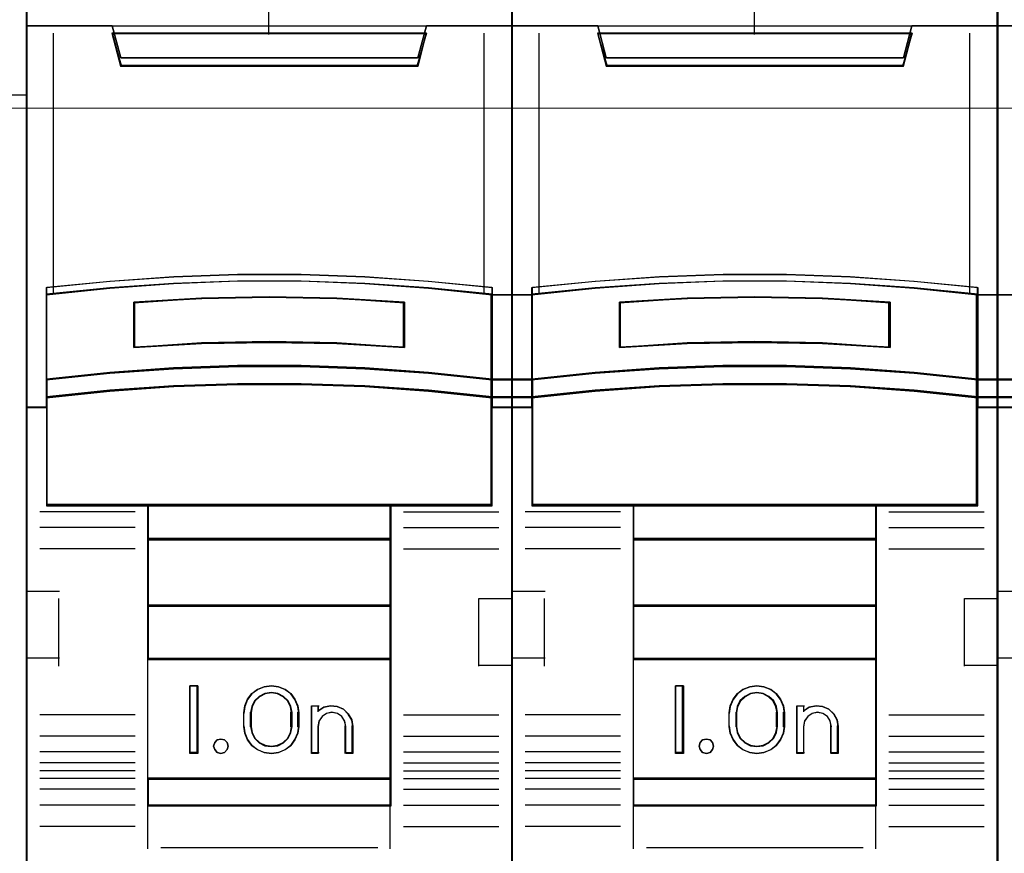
# Model space of a CAD drawing. Header units: millimetres. Extents: x 0 to 1096681, y -272449 to 90187.
# Tile 9 of 35: x 920067 to 923708, y -140419 to -137336. Entities that reach past the tile are written whole.
import ezdxf

# ---------------------------------------------------------------- set-up
doc = ezdxf.new("R2010")
doc.units = ezdxf.units.MM
doc.layers.add('45', color=7, linetype='Continuous')

msp = doc.modelspace()

# ---------------------------------------------------------------- linework, layer by layer
at = {"lineweight": 0}
msp.add_line((912950.761, -137662.987), (933790.438, -137662.987), dxfattribs=at)
for points in [[(921814.577, -138351.942), (921961.674, -138351.942)], [(921961.995, -138354.958), (921814.577, -138354.958)], [(923609.974, -138351.942), (923757.071, -138351.942)], [(923757.392, -138354.958), (923609.974, -138354.958)]]:
    msp.add_lwpolyline(points)
for points in [[(921814.577, -138664.169), (921961.408, -138664.169), (921961.408, -138734.361), (921814.577, -138734.361)], [(921814.577, -138667.598), (921961.408, -138667.598), (921961.408, -138731.012), (921814.577, -138731.012)], [(923609.974, -138664.169), (923756.805, -138664.169), (923756.805, -138734.361), (923609.974, -138734.361)], [(923609.974, -138667.598), (923756.805, -138667.598), (923756.805, -138731.012), (923609.974, -138731.012)]]:
    msp.add_lwpolyline(points, close=True)
at = {"layer": '45', "color": 7}
for points in [[(916492.371, -135413.422), (916492.371, -143714.553), (916492.371, -143714.553), (920093.67, -143714.553), (920093.67, -143714.553), (920093.67, -135413.422), (920093.67, -135413.422), (916492.371, -135413.422), (916492.371, -135413.422)], [(921889.067, -135516.31), (920091.76, -135516.31), (920091.76, -143687.009), (921889.067, -143687.009), (921889.067, -135516.31)], [(923684.464, -135516.31), (921887.157, -135516.31), (921887.157, -143687.009), (923684.464, -143687.009), (923684.464, -135516.31)], [(925479.861, -135516.31), (923682.554, -135516.31), (923682.554, -143687.009), (925479.861, -143687.009), (925479.861, -135516.31)], [(920872.521, -138277.886), (921108.306, -138277.886), (921344.091, -138286.673), (921579.32, -138303.148), (921814.55, -138326.213), (921814.55, -138639.785), (921814.55, -138706.783), (921814.55, -138769.937), (921889.067, -138769.937), (921889.067, -137358.585), (921788.969, -137358.585), (921571.535, -137358.585), (921539.838, -137476.655), (920440.989, -137476.655), (920409.291, -137358.585), (920191.857, -137358.585), (920091.76, -137358.585), (920091.76, -138769.937), (920166.277, -138769.937), (920166.277, -138706.783), (920166.277, -138639.785), (920166.277, -138326.213), (920400.394, -138303.148), (920636.735, -138286.673), (920872.521, -138277.886)], [(922667.918, -138277.886), (922903.703, -138277.886), (923139.488, -138286.673), (923374.717, -138303.148), (923609.947, -138326.213), (923609.947, -138639.785), (923609.947, -138706.783), (923609.947, -138769.937), (923684.464, -138769.937), (923684.464, -137358.585), (923584.366, -137358.585), (923366.932, -137358.585), (923335.235, -137476.655), (922236.386, -137476.655), (922204.688, -137358.585), (921987.254, -137358.585), (921887.157, -137358.585), (921887.157, -138769.937), (921961.674, -138769.937), (921961.674, -138706.783), (921961.674, -138639.785), (921961.674, -138326.213), (922195.791, -138303.148), (922432.132, -138286.673), (922667.918, -138277.886)], [(920440.317, -137507.923), (921540.51, -137507.923), (921572.246, -137386.089), (920989.856, -137386.089), (920408.58, -137386.089), (920440.317, -137507.923)], [(922235.714, -137507.923), (923335.907, -137507.923), (923367.643, -137386.089), (922785.253, -137386.089), (922203.977, -137386.089), (922235.714, -137507.923)], [(921344.035, -138627.291), (921579.306, -138643.354), (921814.577, -138667.725), (921814.577, -138351.447), (921579.306, -138328.184), (921344.035, -138311.566), (921108.207, -138302.704), (920872.38, -138302.704), (920636.553, -138311.566), (920400.17, -138328.184), (920166.011, -138351.447), (920166.011, -138667.725), (920400.17, -138643.354), (920636.553, -138627.291), (920872.38, -138618.982), (921108.207, -138618.982), (921344.035, -138627.291)], [(923139.432, -138627.291), (923374.703, -138643.354), (923609.974, -138667.725), (923609.974, -138351.447), (923374.703, -138328.184), (923139.432, -138311.566), (922903.604, -138302.704), (922667.777, -138302.704), (922431.95, -138311.566), (922195.567, -138328.184), (921961.408, -138351.447), (921961.408, -138667.725), (922195.567, -138643.354), (922431.95, -138627.291), (922667.777, -138618.982), (922903.604, -138618.982), (923139.432, -138627.291)], [(921490.594, -138380.496), (921490.594, -138547.804), (921240.444, -138533.815), (920989.737, -138529.338), (920740.144, -138533.815), (920489.994, -138547.804), (920489.994, -138380.496), (920740.144, -138365.947), (920989.737, -138361.471), (921240.444, -138365.947), (921490.594, -138380.496)], [(921240.444, -138533.815), (921490.594, -138547.804), (921490.594, -138380.496), (921240.444, -138365.947), (920989.737, -138361.471), (920740.144, -138365.947), (920489.994, -138380.496), (920489.994, -138547.804), (920740.144, -138533.815), (920989.737, -138529.338), (921240.444, -138533.815)], [(923285.991, -138380.496), (923285.991, -138547.804), (923035.841, -138533.815), (922785.134, -138529.338), (922535.541, -138533.815), (922285.391, -138547.804), (922285.391, -138380.496), (922535.541, -138365.947), (922785.134, -138361.471), (923035.841, -138365.947), (923285.991, -138380.496)], [(923035.841, -138533.815), (923285.991, -138547.804), (923285.991, -138380.496), (923035.841, -138365.947), (922785.134, -138361.471), (922535.541, -138365.947), (922285.391, -138380.496), (922285.391, -138547.804), (922535.541, -138533.815), (922785.134, -138529.338), (923035.841, -138533.815)], [(921579.306, -138640.335), (921344.035, -138623.907), (921108.207, -138615.409), (920872.38, -138615.409), (920636.553, -138623.907), (920400.17, -138640.335), (920166.011, -138665.261), (920166.011, -138734.375), (920400.17, -138709.449), (920636.553, -138693.02), (920872.38, -138684.523), (921108.207, -138684.523), (921344.035, -138693.02), (921579.306, -138709.449), (921814.577, -138734.375), (921814.577, -138665.261), (921579.306, -138640.335)], [(923374.703, -138640.335), (923139.432, -138623.907), (922903.604, -138615.409), (922667.777, -138615.409), (922431.95, -138623.907), (922195.567, -138640.335), (921961.408, -138665.261), (921961.408, -138734.375), (922195.567, -138709.449), (922431.95, -138693.02), (922667.777, -138684.523), (922903.604, -138684.523), (923139.432, -138693.02), (923374.703, -138709.449), (923609.974, -138734.375), (923609.974, -138665.261), (923374.703, -138640.335)], [(921344.035, -138690.583), (921108.207, -138682.298), (920872.38, -138682.298), (920636.553, -138690.583), (920400.17, -138706.601), (920166.011, -138730.903), (920166.011, -138794.422), (920166.011, -139133.558), (920540.887, -139133.558), (921439.701, -139133.558), (921814.577, -139133.558), (921814.577, -138794.422), (921814.577, -138730.903), (921579.306, -138706.601), (921344.035, -138690.583)], [(923139.432, -138690.583), (922903.604, -138682.298), (922667.777, -138682.298), (922431.95, -138690.583), (922195.567, -138706.601), (921961.408, -138730.903), (921961.408, -138794.422), (921961.408, -139133.558), (922336.284, -139133.558), (923235.098, -139133.558), (923609.974, -139133.558), (923609.974, -138794.422), (923609.974, -138730.903), (923374.703, -138706.601), (923139.432, -138690.583)], [(920540.131, -139258.974), (921440.695, -139258.974), (921440.695, -139129.497), (920540.131, -139129.497), (920540.131, -139258.974)], [(922335.528, -139258.974), (923236.092, -139258.974), (923236.092, -139129.497), (922335.528, -139129.497), (922335.528, -139258.974)], [(921440.695, -139254.913), (920540.131, -139254.913), (920540.131, -139505.268), (921440.695, -139505.268), (921440.695, -139254.913)], [(923236.092, -139254.913), (922335.528, -139254.913), (922335.528, -139505.268), (923236.092, -139505.268), (923236.092, -139254.913)], [(921440.695, -139501.446), (920540.131, -139501.446), (920540.131, -139701.873), (921440.695, -139701.873), (921440.695, -139501.446)], [(923236.092, -139501.446), (922335.528, -139501.446), (922335.528, -139701.873), (923236.092, -139701.873), (923236.092, -139501.446)], [(920540.131, -140145.011), (921440.695, -140145.011), (921440.695, -139698.051), (920540.131, -139698.051), (920540.131, -140145.011)], [(922335.528, -140145.011), (923236.092, -140145.011), (923236.092, -139698.051), (922335.528, -139698.051), (922335.528, -140145.011)], [(920726.117, -139799.34), (920726.117, -140049.695), (920696.512, -140049.695), (920696.512, -139799.34), (920726.117, -139799.34)], [(921096.036, -139873.89), (921099.999, -139898.925), (921099.999, -139950.109), (921096.036, -139975.144), (921085.28, -139999.624), (921069.995, -140020.765), (921049.048, -140035.786), (921024.139, -140045.8), (920998.098, -140049.695), (920971.49, -140045.8), (920946.581, -140035.786), (920926.2, -140020.765), (920910.349, -139999.624), (920899.592, -139975.144), (920895.63, -139950.109), (920895.63, -139898.925), (920899.592, -139873.89), (920910.349, -139849.411), (920926.2, -139828.269), (920946.581, -139813.248), (920971.49, -139803.234), (920998.098, -139799.34), (921024.139, -139803.234), (921049.048, -139813.248), (921069.995, -139828.269), (921085.28, -139849.411), (921096.036, -139873.89)], [(922521.514, -139799.34), (922521.514, -140049.695), (922491.909, -140049.695), (922491.909, -139799.34), (922521.514, -139799.34)], [(922891.433, -139873.89), (922895.396, -139898.925), (922895.396, -139950.109), (922891.433, -139975.144), (922880.677, -139999.624), (922865.392, -140020.765), (922844.445, -140035.786), (922819.536, -140045.8), (922793.495, -140049.695), (922766.887, -140045.8), (922741.978, -140035.786), (922721.597, -140020.765), (922705.746, -139999.624), (922694.989, -139975.144), (922691.027, -139950.109), (922691.027, -139898.925), (922694.989, -139873.89), (922705.746, -139849.411), (922721.597, -139828.269), (922741.978, -139813.248), (922766.887, -139803.234), (922793.495, -139799.34), (922819.536, -139803.234), (922844.445, -139813.248), (922865.392, -139828.269), (922880.677, -139849.411), (922891.433, -139873.89)], [(921074.453, -139950.119), (921074.453, -139898.756), (921070.464, -139876.425), (921060.208, -139855.21), (921042.544, -139838.461), (921021.461, -139827.853), (920998.099, -139823.945), (920974.168, -139827.853), (920953.085, -139838.461), (920935.421, -139855.21), (920925.164, -139876.425), (920921.176, -139898.756), (920921.176, -139950.119), (920925.164, -139972.451), (920935.421, -139993.666), (920953.085, -140010.415), (920974.168, -140021.023), (920998.099, -140024.372), (921021.461, -140021.023), (921042.544, -140010.415), (921060.208, -139993.666), (921070.464, -139972.451), (921074.453, -139950.119)], [(922869.85, -139950.119), (922869.85, -139898.756), (922865.861, -139876.425), (922855.605, -139855.21), (922837.941, -139838.461), (922816.858, -139827.853), (922793.496, -139823.945), (922769.565, -139827.853), (922748.482, -139838.461), (922730.818, -139855.21), (922720.561, -139876.425), (922716.573, -139898.756), (922716.573, -139950.119), (922720.561, -139972.451), (922730.818, -139993.666), (922748.482, -140010.415), (922769.565, -140021.023), (922793.496, -140024.372), (922816.858, -140021.023), (922837.941, -140010.415), (922855.605, -139993.666), (922865.861, -139972.451), (922869.85, -139950.119)], [(921191.993, -139878.76), (921217.065, -139873.156), (921240.996, -139875.398), (921264.358, -139885.486), (921282.592, -139902.859), (921295.128, -139924.717), (921299.116, -139949.376), (921299.116, -140049.695), (921272.905, -140049.695), (921272.905, -139949.376), (921268.917, -139929.2), (921258.66, -139912.947), (921242.136, -139901.738), (921221.623, -139897.815), (921202.25, -139901.738), (921186.295, -139912.947), (921174.329, -139929.2), (921170.911, -139949.376), (921170.911, -140049.695), (921145.839, -140049.695), (921145.839, -139873.156), (921170.911, -139873.156), (921170.911, -139892.211), (921191.993, -139878.76)], [(922987.39, -139878.76), (923012.462, -139873.156), (923036.393, -139875.398), (923059.755, -139885.486), (923077.989, -139902.859), (923090.525, -139924.717), (923094.513, -139949.376), (923094.513, -140049.695), (923068.302, -140049.695), (923068.302, -139949.376), (923064.314, -139929.2), (923054.057, -139912.947), (923037.533, -139901.738), (923017.02, -139897.815), (922997.647, -139901.738), (922981.692, -139912.947), (922969.726, -139929.2), (922966.308, -139949.376), (922966.308, -140049.695), (922941.236, -140049.695), (922941.236, -139873.156), (922966.308, -139873.156), (922966.308, -139892.211), (922987.39, -139878.76)], [(920834.494, -140009.445), (920838.091, -140022.467), (920834.494, -140035.489), (920824.901, -140045.551), (920811.712, -140049.695), (920797.323, -140045.551), (920788.33, -140035.489), (920784.134, -140022.467), (920788.33, -140009.445), (920797.323, -139999.382), (920811.712, -139996.422), (920824.901, -139999.382), (920834.494, -140009.445)], [(922629.891, -140009.445), (922633.488, -140022.467), (922629.891, -140035.489), (922620.298, -140045.551), (922607.109, -140049.695), (922592.72, -140045.551), (922583.727, -140035.489), (922579.531, -140022.467), (922583.727, -140009.445), (922592.72, -139999.382), (922607.109, -139996.422), (922620.298, -139999.382), (922629.891, -140009.445)], [(921440.695, -140140.95), (920540.131, -140140.95), (920540.131, -140243.433), (921440.695, -140243.433), (921440.695, -140140.95)], [(923236.092, -140140.95), (922335.528, -140140.95), (922335.528, -140243.433), (923236.092, -140243.433), (923236.092, -140140.95)]]:
    msp.add_lwpolyline(points, close=True, dxfattribs=at)
at = {"layer": '45', "color": 59}
for points in [[(916493.087, -135414.139), (916493.087, -143714.075), (920093.192, -143714.075), (920093.192, -135414.139), (916493.087, -135414.139)], [(921887.157, -135518.221), (920093.67, -135518.221), (920093.67, -143685.097), (921887.157, -143685.097), (921887.157, -135518.221)], [(923682.554, -135518.221), (921889.067, -135518.221), (921889.067, -143685.097), (923682.554, -143685.097), (923682.554, -135518.221)], [(925477.951, -135518.221), (923684.464, -135518.221), (923684.464, -143685.097), (925477.951, -143685.097), (925477.951, -135518.221)], [(920872.771, -138277.308), (921108.055, -138277.308), (921343.34, -138286.07), (921578.069, -138302.501), (921812.798, -138325.503), (921812.798, -138638.227), (921812.798, -138705.043), (921812.798, -138768.026), (921887.157, -138768.026), (921887.157, -137360.496), (921787.272, -137360.496), (921570.3, -137360.496), (921538.67, -137478.247), (920442.157, -137478.247), (920410.526, -137360.496), (920193.555, -137360.496), (920093.67, -137360.496), (920093.67, -138768.026), (920168.028, -138768.026), (920168.028, -138705.043), (920168.028, -138638.227), (920168.028, -138325.503), (920401.648, -138302.501), (920637.487, -138286.07), (920872.771, -138277.308)], [(922668.168, -138277.308), (922903.452, -138277.308), (923138.737, -138286.07), (923373.466, -138302.501), (923608.195, -138325.503), (923608.195, -138638.227), (923608.195, -138705.043), (923608.195, -138768.026), (923682.554, -138768.026), (923682.554, -137360.496), (923582.669, -137360.496), (923365.697, -137360.496), (923334.067, -137478.247), (922237.554, -137478.247), (922205.923, -137360.496), (921988.952, -137360.496), (921889.067, -137360.496), (921889.067, -138768.026), (921963.425, -138768.026), (921963.425, -138705.043), (921963.425, -138638.227), (921963.425, -138325.503), (922197.045, -138302.501), (922432.884, -138286.07), (922668.168, -138277.308)], [(920440.317, -137507.923), (921540.51, -137507.923), (921572.246, -137386.089), (920989.856, -137386.089), (920408.58, -137386.089), (920440.317, -137507.923)], [(922235.714, -137507.923), (923335.907, -137507.923), (923367.643, -137386.089), (922785.253, -137386.089), (922203.977, -137386.089), (922235.714, -137507.923)], [(921344.035, -138627.291), (921579.306, -138643.354), (921814.577, -138667.725), (921814.577, -138351.447), (921579.306, -138328.184), (921344.035, -138311.566), (921108.207, -138302.704), (920872.38, -138302.704), (920636.553, -138311.566), (920400.17, -138328.184), (920166.011, -138351.447), (920166.011, -138667.725), (920400.17, -138643.354), (920636.553, -138627.291), (920872.38, -138618.982), (921108.207, -138618.982), (921344.035, -138627.291)], [(923139.432, -138627.291), (923374.703, -138643.354), (923609.974, -138667.725), (923609.974, -138351.447), (923374.703, -138328.184), (923139.432, -138311.566), (922903.604, -138302.704), (922667.777, -138302.704), (922431.95, -138311.566), (922195.567, -138328.184), (921961.408, -138351.447), (921961.408, -138667.725), (922195.567, -138643.354), (922431.95, -138627.291), (922667.777, -138618.982), (922903.604, -138618.982), (923139.432, -138627.291)], [(921490.594, -138380.496), (921490.594, -138547.804), (921240.444, -138533.815), (920989.737, -138529.338), (920740.144, -138533.815), (920489.994, -138547.804), (920489.994, -138380.496), (920740.144, -138365.947), (920989.737, -138361.471), (921240.444, -138365.947), (921490.594, -138380.496)], [(921240.444, -138533.815), (921490.594, -138547.804), (921490.594, -138380.496), (921240.444, -138365.947), (920989.737, -138361.471), (920740.144, -138365.947), (920489.994, -138380.496), (920489.994, -138547.804), (920740.144, -138533.815), (920989.737, -138529.338), (921240.444, -138533.815)], [(921239.489, -138532.19), (921488.684, -138545.892), (921488.684, -138382.016), (921239.489, -138367.766), (920989.739, -138363.382), (920741.099, -138367.766), (920491.904, -138382.016), (920491.904, -138545.892), (920741.099, -138532.19), (920989.739, -138527.806), (921239.489, -138532.19)], [(923285.991, -138380.496), (923285.991, -138547.804), (923035.841, -138533.815), (922785.134, -138529.338), (922535.541, -138533.815), (922285.391, -138547.804), (922285.391, -138380.496), (922535.541, -138365.947), (922785.134, -138361.471), (923035.841, -138365.947), (923285.991, -138380.496)], [(923035.841, -138533.815), (923285.991, -138547.804), (923285.991, -138380.496), (923035.841, -138365.947), (922785.134, -138361.471), (922535.541, -138365.947), (922285.391, -138380.496), (922285.391, -138547.804), (922535.541, -138533.815), (922785.134, -138529.338), (923035.841, -138533.815)], [(923034.886, -138532.19), (923284.081, -138545.892), (923284.081, -138382.016), (923034.886, -138367.766), (922785.136, -138363.382), (922536.496, -138367.766), (922287.301, -138382.016), (922287.301, -138545.892), (922536.496, -138532.19), (922785.136, -138527.806), (923034.886, -138532.19)], [(921579.306, -138640.335), (921344.035, -138623.907), (921108.207, -138615.409), (920872.38, -138615.409), (920636.553, -138623.907), (920400.17, -138640.335), (920166.011, -138665.261), (920166.011, -138734.375), (920400.17, -138709.449), (920636.553, -138693.02), (920872.38, -138684.523), (921108.207, -138684.523), (921344.035, -138693.02), (921579.306, -138709.449), (921814.577, -138734.375), (921814.577, -138665.261), (921579.306, -138640.335)], [(921577.941, -138641.445), (921343.215, -138625.545), (921107.934, -138617.32), (920872.653, -138617.32), (920637.373, -138625.545), (920401.537, -138641.445), (920167.921, -138665.571), (920167.921, -138732.464), (920401.537, -138708.339), (920637.373, -138692.438), (920872.653, -138684.213), (921107.934, -138684.213), (921343.215, -138692.438), (921577.941, -138708.339), (921812.667, -138732.464), (921812.667, -138665.571), (921577.941, -138641.445)], [(923374.703, -138640.335), (923139.432, -138623.907), (922903.604, -138615.409), (922667.777, -138615.409), (922431.95, -138623.907), (922195.567, -138640.335), (921961.408, -138665.261), (921961.408, -138734.375), (922195.567, -138709.449), (922431.95, -138693.02), (922667.777, -138684.523), (922903.604, -138684.523), (923139.432, -138693.02), (923374.703, -138709.449), (923609.974, -138734.375), (923609.974, -138665.261), (923374.703, -138640.335)], [(923373.338, -138641.445), (923138.612, -138625.545), (922903.331, -138617.32), (922668.05, -138617.32), (922432.77, -138625.545), (922196.934, -138641.445), (921963.318, -138665.571), (921963.318, -138732.464), (922196.934, -138708.339), (922432.77, -138692.438), (922668.05, -138684.213), (922903.331, -138684.213), (923138.612, -138692.438), (923373.338, -138708.339), (923608.064, -138732.464), (923608.064, -138665.571), (923373.338, -138641.445)], [(921344.035, -138690.583), (921108.207, -138682.298), (920872.38, -138682.298), (920636.553, -138690.583), (920400.17, -138706.601), (920166.011, -138730.903), (920166.011, -138794.422), (920166.011, -139133.558), (920540.887, -139133.558), (921439.701, -139133.558), (921814.577, -139133.558), (921814.577, -138794.422), (921814.577, -138730.903), (921579.306, -138706.601), (921344.035, -138690.583)], [(923139.432, -138690.583), (922903.604, -138682.298), (922667.777, -138682.298), (922431.95, -138690.583), (922195.567, -138706.601), (921961.408, -138730.903), (921961.408, -138794.422), (921961.408, -139133.558), (922336.284, -139133.558), (923235.098, -139133.558), (923609.974, -139133.558), (923609.974, -138794.422), (923609.974, -138730.903), (923374.703, -138706.601), (923139.432, -138690.583)], [(920540.131, -139258.974), (921440.695, -139258.974), (921440.695, -139129.497), (920540.131, -139129.497), (920540.131, -139258.974)], [(920541.803, -139257.063), (921438.785, -139257.063), (921438.785, -139131.408), (920541.803, -139131.408), (920541.803, -139257.063)], [(922335.528, -139258.974), (923236.092, -139258.974), (923236.092, -139129.497), (922335.528, -139129.497), (922335.528, -139258.974)], [(922337.2, -139257.063), (923234.182, -139257.063), (923234.182, -139131.408), (922337.2, -139131.408), (922337.2, -139257.063)], [(921440.695, -139254.913), (920540.131, -139254.913), (920540.131, -139505.268), (921440.695, -139505.268), (921440.695, -139254.913)], [(921438.785, -139256.824), (920541.803, -139256.824), (920541.803, -139503.596), (921438.785, -139503.596), (921438.785, -139256.824)], [(923236.092, -139254.913), (922335.528, -139254.913), (922335.528, -139505.268), (923236.092, -139505.268), (923236.092, -139254.913)], [(923234.182, -139256.824), (922337.2, -139256.824), (922337.2, -139503.596), (923234.182, -139503.596), (923234.182, -139256.824)], [(921440.695, -139501.446), (920540.131, -139501.446), (920540.131, -139701.873), (921440.695, -139701.873), (921440.695, -139501.446)], [(921438.785, -139503.357), (920541.803, -139503.357), (920541.803, -139699.962), (921438.785, -139699.962), (921438.785, -139503.357)], [(923236.092, -139501.446), (922335.528, -139501.446), (922335.528, -139701.873), (923236.092, -139701.873), (923236.092, -139501.446)], [(923234.182, -139503.357), (922337.2, -139503.357), (922337.2, -139699.962), (923234.182, -139699.962), (923234.182, -139503.357)], [(920540.131, -140145.011), (921440.695, -140145.011), (921440.695, -139698.051), (920540.131, -139698.051), (920540.131, -140145.011)], [(922335.528, -140145.011), (923236.092, -140145.011), (923236.092, -139698.051), (922335.528, -139698.051), (922335.528, -140145.011)], [(920726.117, -139799.34), (920726.117, -140049.695), (920696.512, -140049.695), (920696.512, -139799.34), (920726.117, -139799.34)], [(921096.036, -139873.89), (921099.999, -139898.925), (921099.999, -139950.109), (921096.036, -139975.144), (921085.28, -139999.624), (921069.995, -140020.765), (921049.048, -140035.786), (921024.139, -140045.8), (920998.098, -140049.695), (920971.49, -140045.8), (920946.581, -140035.786), (920926.2, -140020.765), (920910.349, -139999.624), (920899.592, -139975.144), (920895.63, -139950.109), (920895.63, -139898.925), (920899.592, -139873.89), (920910.349, -139849.411), (920926.2, -139828.269), (920946.581, -139813.248), (920971.49, -139803.234), (920998.098, -139799.34), (921024.139, -139803.234), (921049.048, -139813.248), (921069.995, -139828.269), (921085.28, -139849.411), (921096.036, -139873.89)], [(922521.514, -139799.34), (922521.514, -140049.695), (922491.909, -140049.695), (922491.909, -139799.34), (922521.514, -139799.34)], [(922891.433, -139873.89), (922895.396, -139898.925), (922895.396, -139950.109), (922891.433, -139975.144), (922880.677, -139999.624), (922865.392, -140020.765), (922844.445, -140035.786), (922819.536, -140045.8), (922793.495, -140049.695), (922766.887, -140045.8), (922741.978, -140035.786), (922721.597, -140020.765), (922705.746, -139999.624), (922694.989, -139975.144), (922691.027, -139950.109), (922691.027, -139898.925), (922694.989, -139873.89), (922705.746, -139849.411), (922721.597, -139828.269), (922741.978, -139813.248), (922766.887, -139803.234), (922793.495, -139799.34), (922819.536, -139803.234), (922844.445, -139813.248), (922865.392, -139828.269), (922880.677, -139849.411), (922891.433, -139873.89)], [(921074.453, -139950.119), (921074.453, -139898.756), (921070.464, -139876.425), (921060.208, -139855.21), (921042.544, -139838.461), (921021.461, -139827.853), (920998.099, -139823.945), (920974.168, -139827.853), (920953.085, -139838.461), (920935.421, -139855.21), (920925.164, -139876.425), (920921.176, -139898.756), (920921.176, -139950.119), (920925.164, -139972.451), (920935.421, -139993.666), (920953.085, -140010.415), (920974.168, -140021.023), (920998.099, -140024.372), (921021.461, -140021.023), (921042.544, -140010.415), (921060.208, -139993.666), (921070.464, -139972.451), (921074.453, -139950.119)], [(921072.543, -139949.775), (921072.543, -139899.33), (921068.654, -139877.398), (921058.653, -139856.562), (921041.429, -139840.112), (921020.872, -139829.694), (920998.092, -139825.856), (920974.757, -139829.694), (920954.2, -139840.112), (920936.976, -139856.562), (920926.975, -139877.398), (920923.086, -139899.33), (920923.086, -139949.775), (920926.975, -139971.707), (920936.976, -139992.543), (920954.2, -140008.992), (920974.757, -140019.41), (920998.092, -140022.7), (921020.872, -140019.41), (921041.429, -140008.992), (921058.653, -139992.543), (921068.654, -139971.707), (921072.543, -139949.775)], [(922869.85, -139950.119), (922869.85, -139898.756), (922865.861, -139876.425), (922855.605, -139855.21), (922837.941, -139838.461), (922816.858, -139827.853), (922793.496, -139823.945), (922769.565, -139827.853), (922748.482, -139838.461), (922730.818, -139855.21), (922720.561, -139876.425), (922716.573, -139898.756), (922716.573, -139950.119), (922720.561, -139972.451), (922730.818, -139993.666), (922748.482, -140010.415), (922769.565, -140021.023), (922793.496, -140024.372), (922816.858, -140021.023), (922837.941, -140010.415), (922855.605, -139993.666), (922865.861, -139972.451), (922869.85, -139950.119)], [(922867.94, -139949.775), (922867.94, -139899.33), (922864.051, -139877.398), (922854.05, -139856.562), (922836.826, -139840.112), (922816.269, -139829.694), (922793.489, -139825.856), (922770.154, -139829.694), (922749.597, -139840.112), (922732.373, -139856.562), (922722.372, -139877.398), (922718.483, -139899.33), (922718.483, -139949.775), (922722.372, -139971.707), (922732.373, -139992.543), (922749.597, -140008.992), (922770.154, -140019.41), (922793.489, -140022.7), (922816.269, -140019.41), (922836.826, -140008.992), (922854.05, -139992.543), (922864.051, -139971.707), (922867.94, -139949.775)], [(921191.993, -139878.76), (921217.065, -139873.156), (921240.996, -139875.398), (921264.358, -139885.486), (921282.592, -139902.859), (921295.128, -139924.717), (921299.116, -139949.376), (921299.116, -140049.695), (921272.905, -140049.695), (921272.905, -139949.376), (921268.917, -139929.2), (921258.66, -139912.947), (921242.136, -139901.738), (921221.623, -139897.815), (921202.25, -139901.738), (921186.295, -139912.947), (921174.329, -139929.2), (921170.911, -139949.376), (921170.911, -140049.695), (921145.839, -140049.695), (921145.839, -139873.156), (921170.911, -139873.156), (921170.911, -139892.211), (921191.993, -139878.76)], [(922987.39, -139878.76), (923012.462, -139873.156), (923036.393, -139875.398), (923059.755, -139885.486), (923077.989, -139902.859), (923090.525, -139924.717), (923094.513, -139949.376), (923094.513, -140049.695), (923068.302, -140049.695), (923068.302, -139949.376), (923064.314, -139929.2), (923054.057, -139912.947), (923037.533, -139901.738), (923017.02, -139897.815), (922997.647, -139901.738), (922981.692, -139912.947), (922969.726, -139929.2), (922966.308, -139949.376), (922966.308, -140049.695), (922941.236, -140049.695), (922941.236, -139873.156), (922966.308, -139873.156), (922966.308, -139892.211), (922987.39, -139878.76)], [(920834.494, -140009.445), (920838.091, -140022.467), (920834.494, -140035.489), (920824.901, -140045.551), (920811.712, -140049.695), (920797.323, -140045.551), (920788.33, -140035.489), (920784.134, -140022.467), (920788.33, -140009.445), (920797.323, -139999.382), (920811.712, -139996.422), (920824.901, -139999.382), (920834.494, -140009.445)], [(922629.891, -140009.445), (922633.488, -140022.467), (922629.891, -140035.489), (922620.298, -140045.551), (922607.109, -140049.695), (922592.72, -140045.551), (922583.727, -140035.489), (922579.531, -140022.467), (922583.727, -140009.445), (922592.72, -139999.382), (922607.109, -139996.422), (922620.298, -139999.382), (922629.891, -140009.445)], [(921440.695, -140140.95), (920540.131, -140140.95), (920540.131, -140243.433), (921440.695, -140243.433), (921440.695, -140140.95)], [(921438.785, -140142.861), (920541.803, -140142.861), (920541.803, -140241.522), (921438.785, -140241.522), (921438.785, -140142.861)], [(923236.092, -140140.95), (922335.528, -140140.95), (922335.528, -140243.433), (923236.092, -140243.433), (923236.092, -140140.95)], [(923234.182, -140142.861), (922337.2, -140142.861), (922337.2, -140241.522), (923234.182, -140241.522), (923234.182, -140142.861)]]:
    msp.add_lwpolyline(points, close=True, dxfattribs=at)
at = {"layer": '45', "color": 139}
for points in [[(921889.067, -135516.31), (920091.76, -135516.31), (920091.76, -143687.009), (921889.067, -143687.009), (921889.067, -135516.31)], [(923684.464, -135516.31), (921887.157, -135516.31), (921887.157, -143687.009), (923684.464, -143687.009), (923684.464, -135516.31)], [(925479.861, -135516.31), (923682.554, -135516.31), (923682.554, -143687.009), (925479.861, -143687.009), (925479.861, -135516.31)], [(921343.215, -138692.424), (921107.934, -138684.209), (920872.653, -138684.209), (920637.373, -138692.424), (920401.537, -138708.306), (920167.921, -138732.403), (920167.921, -138795.384), (920167.921, -139131.647), (920541.929, -139131.647), (921438.659, -139131.647), (921812.667, -139131.647), (921812.667, -138795.384), (921812.667, -138732.403), (921577.941, -138708.306), (921343.215, -138692.424)], [(923138.612, -138692.424), (922903.331, -138684.209), (922668.05, -138684.209), (922432.77, -138692.424), (922196.934, -138708.306), (921963.318, -138732.403), (921963.318, -138795.384), (921963.318, -139131.647), (922337.326, -139131.647), (923234.056, -139131.647), (923608.064, -139131.647), (923608.064, -138795.384), (923608.064, -138732.403), (923373.338, -138708.306), (923138.612, -138692.424)], [(920838.091, -140022.467), (920834.494, -140009.445), (920824.901, -139999.382), (920811.712, -139996.422), (920797.323, -139999.382), (920788.33, -140009.445), (920784.134, -140022.467), (920788.33, -140035.489), (920797.323, -140045.551), (920811.712, -140049.695), (920824.901, -140045.551), (920834.494, -140035.489), (920838.091, -140022.467)], [(922633.488, -140022.467), (922629.891, -140009.445), (922620.298, -139999.382), (922607.109, -139996.422), (922592.72, -139999.382), (922583.727, -140009.445), (922579.531, -140022.467), (922583.727, -140035.489), (922592.72, -140045.551), (922607.109, -140049.695), (922620.298, -140045.551), (922629.891, -140035.489), (922633.488, -140022.467)]]:
    msp.add_lwpolyline(points, close=True, dxfattribs=at)
for points in [[(920987.787, -136667.752), (920987.787, -137390.151)], [(922783.184, -136667.752), (922783.184, -137390.151)], [(920091.76, -137358.585), (921889.067, -137358.585)], [(921887.157, -137358.585), (923684.464, -137358.585)], [(923682.554, -137358.585), (925479.861, -137358.585)], [(920408.58, -137386.089), (920444.154, -137507.923)], [(921572.246, -137386.089), (921536.434, -137507.923)], [(922203.977, -137386.089), (922239.551, -137507.923)], [(923367.643, -137386.089), (923331.831, -137507.923)], [(920440.095, -137503.861), (921540.492, -137503.861)], [(922235.492, -137503.861), (923335.889, -137503.861)], [(921814.577, -138355.021), (921579.306, -138330.051), (921344.035, -138312.216), (921108.207, -138302.704), (920872.38, -138302.704), (920636.553, -138312.216), (920400.17, -138330.051), (920166.011, -138355.021)], [(923609.974, -138355.021), (923374.703, -138330.051), (923139.432, -138312.216), (922903.604, -138302.704), (922667.777, -138302.704), (922431.95, -138312.216), (922195.567, -138330.051), (921961.408, -138355.021)], [(921490.594, -138383.926), (921240.444, -138366.754), (920989.737, -138361.471), (920740.144, -138366.754), (920489.994, -138383.926)], [(921810.518, -139133.558), (921810.518, -138350.96)], [(923285.991, -138383.926), (923035.841, -138366.754), (922785.134, -138361.471), (922535.541, -138366.754), (922285.391, -138383.926)], [(923605.915, -139133.558), (923605.915, -138350.96)], [(920489.994, -138547.804), (920489.994, -138380.104)], [(921486.535, -138547.804), (921486.535, -138380.104)], [(922285.391, -138547.804), (922285.391, -138380.104)], [(923281.932, -138547.804), (923281.932, -138380.104)], [(921490.594, -138547.804), (921240.444, -138530.973), (920989.737, -138525.587), (920740.144, -138530.973), (920489.994, -138547.804)], [(923285.991, -138547.804), (923035.841, -138530.973), (922785.134, -138525.587), (922535.541, -138530.973), (922285.391, -138547.804)], [(921814.577, -138667.725), (921579.306, -138641.567), (921344.035, -138624.327), (921108.207, -138615.409), (920872.38, -138615.409), (920636.553, -138624.327), (920400.17, -138641.567), (920166.011, -138667.725)], [(923609.974, -138667.725), (923374.703, -138641.567), (923139.432, -138624.327), (922903.604, -138615.409), (922667.777, -138615.409), (922431.95, -138624.327), (922195.567, -138641.567), (921961.408, -138667.725)], [(921814.577, -138734.375), (921579.306, -138708.336), (921344.035, -138691.175), (921108.207, -138682.298), (920872.38, -138682.298), (920636.553, -138691.175), (920400.17, -138708.336), (920166.011, -138734.375)], [(923609.974, -138734.375), (923374.703, -138708.336), (923139.432, -138691.175), (922903.604, -138682.298), (922667.777, -138682.298), (922431.95, -138691.175), (922195.567, -138708.336), (921961.408, -138734.375)], [(920494.053, -139156.013), (920141.658, -139156.013)], [(921814.577, -139129.497), (920166.011, -139129.497)], [(920540.131, -139129.497), (920540.131, -140243.433)], [(920540.131, -139129.497), (921440.695, -139129.497)], [(921436.636, -139129.497), (921436.636, -140243.433)], [(921486.535, -139156.013), (921839.168, -139156.013)], [(922289.45, -139156.013), (921937.055, -139156.013)], [(923609.974, -139129.497), (921961.408, -139129.497)], [(922335.528, -139129.497), (922335.528, -140243.433)], [(922335.528, -139129.497), (923236.092, -139129.497)], [(923232.033, -139129.497), (923232.033, -140243.433)], [(923281.932, -139156.013), (923634.565, -139156.013)], [(920494.053, -139214.541), (920141.658, -139214.541)], [(921486.535, -139214.541), (921839.168, -139214.541)], [(922289.45, -139214.541), (921937.055, -139214.541)], [(923281.932, -139214.541), (923634.565, -139214.541)], [(920540.131, -139254.913), (921440.695, -139254.913)], [(922335.528, -139254.913), (923236.092, -139254.913)], [(920494.053, -139292.896), (920141.658, -139292.896)], [(921486.535, -139292.896), (921839.168, -139292.896)], [(922289.45, -139292.896), (921937.055, -139292.896)], [(923281.932, -139292.896), (923634.565, -139292.896)], [(920091.76, -139449.336), (920214.955, -139449.336)], [(921887.157, -139449.336), (922010.352, -139449.336)], [(923682.554, -139449.336), (923805.749, -139449.336)], [(920210.896, -139476.84), (920210.896, -139727.195)], [(921765.633, -139727.195), (921765.633, -139476.84)], [(921765.633, -139476.84), (921889.067, -139476.84)], [(922006.293, -139476.84), (922006.293, -139727.195)], [(923561.03, -139727.195), (923561.03, -139476.84)], [(923561.03, -139476.84), (923684.464, -139476.84)], [(920540.131, -139501.446), (921440.695, -139501.446)], [(922335.528, -139501.446), (923236.092, -139501.446)], [(920091.76, -139695.63), (920214.955, -139695.63)], [(920540.131, -139698.051), (921440.695, -139698.051)], [(921887.157, -139695.63), (922010.352, -139695.63)], [(922335.528, -139698.051), (923236.092, -139698.051)], [(923682.554, -139695.63), (923805.749, -139695.63)], [(921765.633, -139723.134), (921889.067, -139723.134)], [(923561.03, -139723.134), (923684.464, -139723.134)], [(920726.117, -139799.34), (920696.512, -139799.34)], [(920696.512, -139799.34), (920696.512, -140049.695)], [(920722.059, -139799.34), (920722.059, -140049.695)], [(921099.999, -139901.345), (921096.036, -139875.701), (921085.28, -139850.627), (921069.995, -139828.972), (921049.048, -139813.586), (921024.139, -139803.329), (920998.098, -139799.34), (920971.49, -139803.329), (920946.581, -139813.586), (920926.2, -139828.972), (920910.349, -139850.627), (920899.592, -139875.701), (920895.63, -139901.345)], [(922521.514, -139799.34), (922491.909, -139799.34)], [(922491.909, -139799.34), (922491.909, -140049.695)], [(922517.456, -139799.34), (922517.456, -140049.695)], [(922895.396, -139901.345), (922891.433, -139875.701), (922880.677, -139850.627), (922865.392, -139828.972), (922844.445, -139813.586), (922819.536, -139803.329), (922793.495, -139799.34), (922766.887, -139803.329), (922741.978, -139813.586), (922721.597, -139828.972), (922705.746, -139850.627), (922694.989, -139875.701), (922691.027, -139901.345)], [(921074.453, -139901.345), (921070.464, -139878.24), (921060.208, -139856.291), (921042.544, -139838.963), (921021.461, -139827.988), (920998.099, -139823.945), (920974.168, -139827.988), (920953.085, -139838.963), (920935.421, -139856.291), (920925.164, -139878.24), (920921.176, -139901.345)], [(922869.85, -139901.345), (922865.861, -139878.24), (922855.605, -139856.291), (922837.941, -139838.963), (922816.858, -139827.988), (922793.496, -139823.945), (922769.565, -139827.988), (922748.482, -139838.963), (922730.818, -139856.291), (922720.561, -139878.24), (922716.573, -139901.345)], [(921145.839, -139873.156), (921174.25, -139873.156)], [(921145.839, -139873.156), (921145.839, -140049.695)], [(921170.43, -139873.156), (921170.43, -139895.85)], [(921299.116, -139951.75), (921295.113, -139926.323), (921282.53, -139903.785), (921264.228, -139885.87), (921240.779, -139875.468), (921216.757, -139873.156), (921191.592, -139878.935), (921170.43, -139892.805)], [(922941.236, -139873.156), (922969.647, -139873.156)], [(922941.236, -139873.156), (922941.236, -140049.695)], [(922965.827, -139873.156), (922965.827, -139895.85)], [(923094.513, -139951.75), (923090.51, -139926.323), (923077.927, -139903.785), (923059.625, -139885.87), (923036.176, -139875.468), (923012.154, -139873.156), (922986.989, -139878.935), (922965.827, -139892.805)], [(920494.053, -139906.6), (920141.658, -139906.6)], [(920895.63, -139951.75), (920895.63, -139897.284)], [(920921.176, -139951.75), (920921.176, -139897.284)], [(921070.394, -139951.75), (921070.394, -139897.284)], [(921095.941, -139951.75), (921095.941, -139897.284)], [(921273.57, -139951.75), (921269.537, -139930.437), (921259.165, -139913.269), (921242.455, -139901.428), (921221.712, -139897.284), (921202.121, -139901.428), (921185.988, -139913.269), (921173.888, -139930.437), (921170.43, -139951.75)], [(921486.535, -139906.6), (921839.168, -139906.6)], [(922289.45, -139906.6), (921937.055, -139906.6)], [(922691.027, -139951.75), (922691.027, -139897.284)], [(922716.573, -139951.75), (922716.573, -139897.284)], [(922865.791, -139951.75), (922865.791, -139897.284)], [(922891.338, -139951.75), (922891.338, -139897.284)], [(923068.967, -139951.75), (923064.934, -139930.437), (923054.562, -139913.269), (923037.852, -139901.428), (923017.109, -139897.284), (922997.518, -139901.428), (922981.385, -139913.269), (922969.285, -139930.437), (922965.827, -139951.75)], [(923281.932, -139906.6), (923634.565, -139906.6)], [(920895.63, -139947.689), (920899.592, -139973.333), (920910.349, -139998.407), (920926.2, -140020.062), (920946.581, -140035.448), (920971.49, -140045.706), (920998.098, -140049.695), (921024.139, -140045.706), (921049.048, -140035.448), (921069.995, -140020.062), (921085.28, -139998.407), (921096.036, -139973.333), (921099.999, -139947.689)], [(920921.176, -139947.689), (920925.164, -139970.752), (920935.421, -139992.661), (920953.085, -140009.958), (920974.168, -140020.913), (920998.099, -140024.372), (921021.461, -140020.913), (921042.544, -140009.958), (921060.208, -139992.661), (921070.464, -139970.752), (921074.453, -139947.689)], [(921170.43, -139947.689), (921170.43, -140049.695)], [(921269.75, -139947.689), (921269.75, -140049.695)], [(921295.058, -139947.689), (921295.058, -140049.695)], [(922691.027, -139947.689), (922694.989, -139973.333), (922705.746, -139998.407), (922721.597, -140020.062), (922741.978, -140035.448), (922766.887, -140045.706), (922793.495, -140049.695), (922819.536, -140045.706), (922844.445, -140035.448), (922865.392, -140020.062), (922880.677, -139998.407), (922891.433, -139973.333), (922895.396, -139947.689)], [(922716.573, -139947.689), (922720.561, -139970.752), (922730.818, -139992.661), (922748.482, -140009.958), (922769.565, -140020.913), (922793.496, -140024.372), (922816.858, -140020.913), (922837.941, -140009.958), (922855.605, -139992.661), (922865.861, -139970.752), (922869.85, -139947.689)], [(922965.827, -139947.689), (922965.827, -140049.695)], [(923065.147, -139947.689), (923065.147, -140049.695)], [(923090.455, -139947.689), (923090.455, -140049.695)], [(920494.053, -139985.434), (920141.658, -139985.434)], [(921486.535, -139985.434), (921839.168, -139985.434)], [(922289.45, -139985.434), (921937.055, -139985.434)], [(923281.932, -139985.434), (923634.565, -139985.434)], [(920494.053, -140043.961), (920141.658, -140043.961)], [(920726.117, -140045.633), (920696.512, -140045.633)], [(921145.839, -140045.633), (921174.25, -140045.633)], [(921269.75, -140045.633), (921299.116, -140045.633)], [(921486.535, -140043.961), (921839.168, -140043.961)], [(922289.45, -140043.961), (921937.055, -140043.961)], [(922521.514, -140045.633), (922491.909, -140045.633)], [(922941.236, -140045.633), (922969.647, -140045.633)], [(923065.147, -140045.633), (923094.513, -140045.633)], [(923281.932, -140043.961), (923634.565, -140043.961)], [(920494.053, -140084.094), (920141.658, -140084.094)], [(921486.535, -140084.094), (921839.168, -140084.094)], [(922289.45, -140084.094), (921937.055, -140084.094)], [(923281.932, -140084.094), (923634.565, -140084.094)], [(920494.053, -140113.478), (920141.658, -140113.478)], [(920494.053, -140142.144), (920141.658, -140142.144)], [(920540.131, -140140.95), (921440.695, -140140.95)], [(921486.535, -140113.478), (921839.168, -140113.478)], [(921486.535, -140142.144), (921839.168, -140142.144)], [(922289.45, -140113.478), (921937.055, -140113.478)], [(922289.45, -140142.144), (921937.055, -140142.144)], [(922335.528, -140140.95), (923236.092, -140140.95)], [(923281.932, -140113.478), (923634.565, -140113.478)], [(923281.932, -140142.144), (923634.565, -140142.144)], [(920494.053, -140182.039), (920141.658, -140182.039)], [(921486.535, -140182.039), (921839.168, -140182.039)], [(922289.45, -140182.039), (921937.055, -140182.039)], [(923281.932, -140182.039), (923634.565, -140182.039)], [(920494.053, -140241.044), (920141.658, -140241.044)], [(920540.131, -140239.611), (921440.695, -140239.611)], [(920540.131, -140239.611), (920540.131, -140401.816)], [(921436.636, -140239.611), (921436.636, -140401.816)], [(921486.535, -140241.044), (921839.168, -140241.044)], [(922289.45, -140241.044), (921937.055, -140241.044)], [(922335.528, -140239.611), (923236.092, -140239.611)], [(922335.528, -140239.611), (922335.528, -140401.816)], [(923232.033, -140239.611), (923232.033, -140401.816)], [(923281.932, -140241.044), (923634.565, -140241.044)], [(920494.053, -140319.4), (920141.658, -140319.4)], [(921486.535, -140319.4), (921839.168, -140319.4)], [(922289.45, -140319.4), (921937.055, -140319.4)], [(923281.932, -140319.4), (923634.565, -140319.4)], [(920589.314, -140397.755), (921391.274, -140397.755)], [(922384.711, -140397.755), (923186.671, -140397.755)]]:
    msp.add_lwpolyline(points, dxfattribs=at)
at = {"layer": '45', "color": 140}
for points in [[(920872.521, -138277.886), (921108.306, -138277.886), (921344.091, -138286.673), (921579.32, -138303.148), (921814.55, -138326.213), (921814.55, -138639.785), (921814.55, -138706.783), (921814.55, -138769.937), (921889.067, -138769.937), (921889.067, -137358.585), (921788.969, -137358.585), (921571.535, -137358.585), (921539.838, -137476.655), (920440.989, -137476.655), (920409.291, -137358.585), (920191.857, -137358.585), (920091.76, -137358.585), (920091.76, -138769.937), (920166.277, -138769.937), (920166.277, -138706.783), (920166.277, -138639.785), (920166.277, -138326.213), (920400.394, -138303.148), (920636.735, -138286.673), (920872.521, -138277.886)], [(922667.918, -138277.886), (922903.703, -138277.886), (923139.488, -138286.673), (923374.717, -138303.148), (923609.947, -138326.213), (923609.947, -138639.785), (923609.947, -138706.783), (923609.947, -138769.937), (923684.464, -138769.937), (923684.464, -137358.585), (923584.366, -137358.585), (923366.932, -137358.585), (923335.235, -137476.655), (922236.386, -137476.655), (922204.688, -137358.585), (921987.254, -137358.585), (921887.157, -137358.585), (921887.157, -138769.937), (921961.674, -138769.937), (921961.674, -138706.783), (921961.674, -138639.785), (921961.674, -138326.213), (922195.791, -138303.148), (922432.132, -138286.673), (922667.918, -138277.886)], [(920442.123, -137506.011), (921538.704, -137506.011), (921570.336, -137388.001), (920989.858, -137388.001), (920410.49, -137388.001), (920442.123, -137506.011)], [(922237.52, -137506.011), (923334.101, -137506.011), (923365.733, -137388.001), (922785.255, -137388.001), (922205.887, -137388.001), (922237.52, -137506.011)]]:
    msp.add_lwpolyline(points, close=True, dxfattribs=at)
at = {"layer": '45', "color": 7}
for points in [[(923782.651, -137358.585), (923682.554, -137358.585), (923682.554, -138769.937), (923757.071, -138769.937)], [(919941.586, -137614.3), (920093.67, -137614.3)]]:
    msp.add_lwpolyline(points, dxfattribs=at)
at = {"layer": '45', "color": 140}
for points in [[(923782.651, -137358.585), (923682.554, -137358.585), (923682.554, -138769.937), (923757.071, -138769.937)], [(920191.557, -137386.089), (920191.557, -138352.154)], [(921785.211, -138352.154), (921785.211, -137386.089)], [(921986.954, -137386.089), (921986.954, -138352.154)], [(923580.608, -138352.154), (923580.608, -137386.089)]]:
    msp.add_lwpolyline(points, dxfattribs=at)
at = {"layer": '45', "color": 59}
msp.add_lwpolyline([(923784.349, -137360.496), (923684.464, -137360.496), (923684.464, -138768.026), (923758.822, -138768.026)], dxfattribs=at)

doc.saveas('drawing.dxf')
